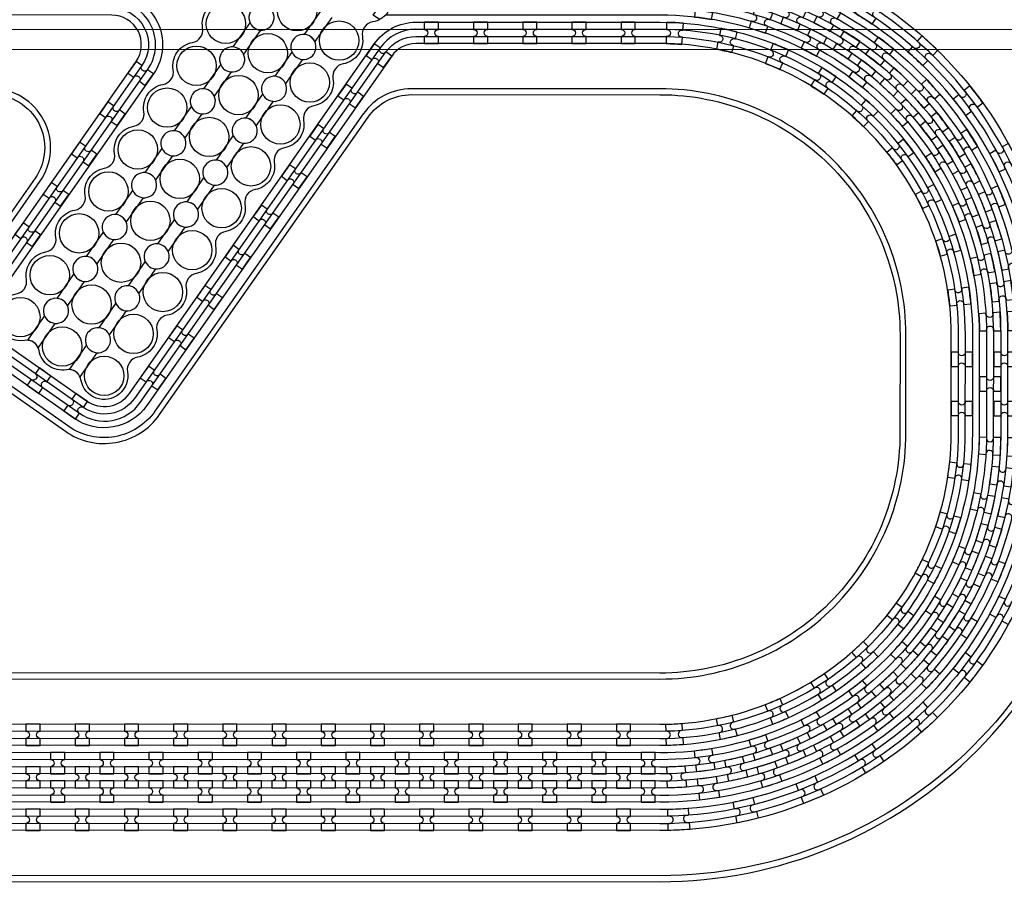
# Model space of a CAD drawing. Extents: x -63500 to 63500, y -63500 to 63500.
# Tile 231 of 256: x 4878 to 9880, y 31336 to 35756. Entities that reach past the tile are written whole.
import ezdxf

# ---------------------------------------------------------------- set-up
doc = ezdxf.new("R2010")
doc.units = 13
doc.header["$MEASUREMENT"] = 0
for name, color, linetype in [('1_Metal', 2, 'Continuous'), ('2_Electrodes', 5, 'Continuous'), ('3_Outline', 4, 'Continuous')]:
    doc.layers.add(name, color=color, linetype=linetype)

# ---------------------------------------------------------------- blocks, each defined once
blk = doc.blocks.new('*U97')
at = {"layer": '1_Metal'}
for points in [[(137.3, 193.7, -1), (140.1, 229.6, 0.000475), (142.9, 229.4), (145.6, 265.3, -0.013499), (66.1, 273.3), (61.5, 237.6, 0.000627), (65.3, 237.1, -1), (60.8, 201.4, -0.000627), (56.9, 201.9), (52.3, 166.2, 0.013498), (137.6, 157.5), (140.3, 193.5, -0.000475)], [(-23, 31.6), (-17.3, 67.2, -0.000725), (-22.1, 68, -1), (-16.2, 103.5, 0.000725), (-11.5, 102.7), (-5.7, 138.2, -0.013497), (-91.8, 154.6), (-99.5, 119.4, 0.000878), (-93.8, 118.2, -1), (-101.4, 83, -0.000877), (-107.2, 84.3), (-114.9, 49.1, 0.013496)], [(38.6, 59.1), (34, 23.4, 0.000987), (40.8, 22.5, -1), (36.4, -13.2, -0.000987), (29.4, -12.4), (24.9, -48.1, 0.013495), (121.7, -57.8), (124.4, -21.9, -0.000835), (118.5, -21.5, -1), (121.3, 14.4, 0.000835), (127, 14), (129.7, 49.9, -0.013497), (38.6, 59.1)], [(-122.5, 13.9), (-130.2, -21.2, 0.001088), (-122.5, -22.9, -1), (-130.1, -58.1, -0.001088), (-137.9, -56.4), (-145.6, -91.6, 0.013495), (-46.1, -110.5), (-40.3, -75, -0.000936), (-47.1, -73.9, -1), (-41.2, -38.3, 0.000936), (-34.6, -39.4), (-28.8, -3.9, -0.013496)], [(16.3, -192.1, -1), (11.9, -227.9, -0.001268), (1.9, -226.6), (-2.6, -262.3, 0.013494), (105.8, -273.3), (108.5, -237.4, -0.001116), (99.6, -236.7, -1), (102.5, -200.8, 0.001116), (111.1, -201.5), (113.8, -165.6, -0.013495), (11.1, -155.2), (6.5, -190.9, 0.001268)]]:
    blk.add_lwpolyline(points, format="xyb", close=True, dxfattribs=at)
blk = doc.blocks.new('*U98')
at = {"layer": '1_Metal', "color": 0, "linetype": 'ByBlock', "lineweight": -2, "transparency": 16777216}
for p, rotation in [((-415.8, 1200.9), 80.00000000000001), ((-537.3, 919.2), 70.00000000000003), ((-705.7, 662.9), 59.99999999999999), ((-916.2, 439.7), 50), ((-1162.2, 256.5), 40), ((-1436.2, 118.7), 30.00000000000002), ((-1730.1, 30.7), 19.99999999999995), ((-2034.7, -5), 9.999999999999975)]:
    blk.add_blockref('*U97', p, dxfattribs=dict(at, rotation=rotation))
blk.add_blockref('*U97', (-2340.9, 12.7), dxfattribs=at)
blk = doc.blocks.new('*U99')
at = {"layer": '1_Metal'}
for points in [[(137.3, 193.7, -1), (140.1, 229.6, 0.000475), (142.9, 229.4), (145.6, 265.3, -0.013499), (66.1, 273.3), (61.5, 237.6, 0.000627), (65.3, 237.1, -1), (60.8, 201.4, -0.000627), (56.9, 201.9), (52.3, 166.2, 0.013498), (137.6, 157.5), (140.3, 193.5, -0.000475)], [(-23, 31.6), (-17.3, 67.2, -0.000725), (-22.1, 68, -1), (-16.2, 103.5, 0.000725), (-11.5, 102.7), (-5.7, 138.2, -0.013497), (-91.8, 154.6), (-99.5, 119.4, 0.000878), (-93.8, 118.2, -1), (-101.4, 83, -0.000877), (-107.2, 84.3), (-114.9, 49.1, 0.013496)], [(38.6, 59.1), (34, 23.4, 0.000987), (40.8, 22.5, -1), (36.4, -13.2, -0.000987), (29.4, -12.4), (24.9, -48.1, 0.013495), (121.7, -57.8), (124.4, -21.9, -0.000835), (118.5, -21.5, -1), (121.3, 14.4, 0.000835), (127, 14), (129.7, 49.9, -0.013497), (38.6, 59.1)], [(-122.5, 13.9), (-130.2, -21.2, 0.001088), (-122.5, -22.9, -1), (-130.1, -58.1, -0.001088), (-137.9, -56.4), (-145.6, -91.6, 0.013495), (-46.1, -110.5), (-40.3, -75, -0.000936), (-47.1, -73.9, -1), (-41.2, -38.3, 0.000936), (-34.6, -39.4), (-28.8, -3.9, -0.013496)], [(16.3, -192.1, -1), (11.9, -227.9, -0.001268), (1.9, -226.6), (-2.6, -262.3, 0.013494), (105.8, -273.3), (108.5, -237.4, -0.001116), (99.6, -236.7, -1), (102.5, -200.8, 0.001116), (111.1, -201.5), (113.8, -165.6, -0.013495), (11.1, -155.2), (6.5, -190.9, 0.001268)]]:
    blk.add_lwpolyline(points, format="xyb", close=True, dxfattribs=at)
blk = doc.blocks.new('*U93')
at = {"layer": '1_Metal', "color": 0, "linetype": 'ByBlock', "lineweight": -2, "transparency": 16777216}
for p, rotation in [((-415.8, 1200.9), 80.00000000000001), ((-537.3, 919.2), 70.00000000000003), ((-705.7, 662.9), 59.99999999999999), ((-916.2, 439.7), 50), ((-1162.2, 256.5), 40), ((-1436.2, 118.7), 30.00000000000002), ((-1730.1, 30.7), 19.99999999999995), ((-2034.7, -5), 9.999999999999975)]:
    blk.add_blockref('*U99', p, dxfattribs=dict(at, rotation=rotation))
blk.add_blockref('*U99', (-2340.9, 12.7), dxfattribs=at)
blk = doc.blocks.new('*U95')
at = {"layer": '1_Metal'}
for points in [[(-270, 36), (-270, -36), (-234, -36, -0.414214), (-216, -18), (-216, -18, -0.414214), (-198, -36), (-162, -36), (-162, 36), (-198, 36, -0.414214), (-216, 18), (-216, 18, -0.414214), (-234, 36)], [(54, -35.9), (54, 36.1), (18, 36.1, -0.414214), (0, 18.1), (0, 18.1, -0.414214), (-18, 36.1), (-54, 36.1), (-54, -35.9), (-18, -35.9, -0.414214), (0, -17.9), (0, -17.9, -0.414214), (18, -35.9), (54, -35.9)], [(162, 35.9), (162, -36.1), (198, -36.1, -0.414214), (216, -18.1), (216, -18.1, -0.414214), (234, -36.1), (270, -36.1), (270, 35.9), (234, 35.9, -0.414214), (216, 17.9), (216, 17.9, -0.414214), (198, 35.9)]]:
    blk.add_lwpolyline(points, format="xyb", close=True, dxfattribs=at)
blk = doc.blocks.new('*U96')
at = {"layer": '1_Metal', "color": 0, "linetype": 'ByBlock', "lineweight": -2, "transparency": 16777216}
for p in [(0, 250), (0, 0)]:
    blk.add_blockref('*U95', p, dxfattribs=at)

msp = doc.modelspace()

# ---------------------------------------------------------------- linework, layer by layer
for p, q in [((12756.8, 35704.3), (4735.2, 35705.7)), ((4735.2, 35605.7), (12285.7, 35604.4))]:
    msp.add_line(p, q)
for radius in [50000, 47500, 45000]:
    msp.add_circle((0, 0), radius)
at = {"layer": '1_Metal'}
for points in [[(-50000, 0, -1), (50000, 0), (51000, 0, 1), (-51000, 0)], [(-20094.1, 31819.9), (-19690.1, 31819.8), (8129.9, 31815.1, 0.414214), (9970.2, 33654.8), (9970.3, 34154.8, 0.414214), (8130.6, 35995.1), (6895.4, 35995.3, 0.244698), (6880.6, 35987.7), (6839.3, 36016.6), (6903.9, 36108.8), (6916.7, 36099.8, 0.013045), (6917.2, 36096.5, -0.091902), (6916.8, 36052.8, 0.471648), (6934.5, 36031.3), (8130.6, 36031.1, -0.414214), (10006.3, 34154.8), (10006.2, 33654.8, -0.414214), (8129.9, 31779.1), (-19690.1, 31783.8), (-20094.1, 31783.9)], [(-20094.1, 31891.9), (-19690.1, 31891.8), (8129.9, 31887.1, 0.414214), (9898.2, 33654.8), (9898.3, 34154.8, 0.414214), (8130.6, 35923.1), (6844.3, 35923.3, 0.244698), (6829.5, 35915.7), (6788.6, 35944.3), (6839.3, 36016.6), (6880.6, 35987.7, 0.606815), (6895.4, 35959.3), (8130.6, 35959.1, -0.414214), (9934.3, 34154.8), (9934.2, 33654.8, -0.414214), (8129.9, 31851.1), (-19690.1, 31855.8), (-20094.1, 31855.9)], [(-20094.1, 31963.9), (-19690, 31963.8), (8129.9, 31959.1, 0.414214), (9826.2, 33654.8), (9826.3, 34154.8, 0.414214), (8130.6, 35851.1), (6794, 35851.4, 0.244698), (6779.2, 35843.7), (6738.3, 35872.4), (6788.6, 35944.3), (6829.5, 35915.7, 0.606815), (6844.2, 35887.3), (8130.6, 35887.1, -0.414214), (9862.3, 34154.8), (9862.2, 33654.8, -0.414214), (8129.9, 31923.1), (-19690.1, 31927.8), (-20094.1, 31927.9)], [(-20094.1, 32035.9), (-19690, 32035.8), (8129.9, 32031.1, 0.414214), (9754.2, 33654.9), (9754.3, 34154.9, 0.414214), (8130.6, 35779.1), (6743.5, 35779.4, 0.188661), (6731.3, 35774.6, -0.063999), (6706.4, 35756.9), (6673.5, 35779.9), (6738.3, 35872.4), (6779.2, 35843.7, 0.606815), (6794, 35815.4), (8130.6, 35815.1, -0.414214), (9790.3, 34154.8), (9790.2, 33654.8, -0.414214), (8129.9, 31995.1), (-19690, 31999.8), (-20094.1, 31999.9)], [(6933.6, 35635.2), (7005.6, 35635.2), (7005.6, 35671.2, -0.414214), (6987.6, 35689.2), (6987.6, 35689.2, -0.414214), (7005.6, 35707.2), (7005.6, 35743.2), (6933.6, 35743.2), (6933.6, 35707.2, -0.414214), (6951.6, 35689.2), (6951.6, 35689.2, -0.414214), (6933.6, 35671.2)], [(7183.6, 35635.2), (7255.6, 35635.2), (7255.6, 35671.2, -0.414214), (7237.6, 35689.2), (7237.6, 35689.2, -0.414214), (7255.6, 35707.2), (7255.6, 35743.2), (7183.6, 35743.2), (7183.6, 35707.2, -0.414214), (7201.6, 35689.2), (7201.6, 35689.2, -0.414214), (7183.6, 35671.2)], [(7433.6, 35635.2), (7505.6, 35635.2), (7505.6, 35671.2, -0.414214), (7487.6, 35689.2), (7487.6, 35689.2, -0.414214), (7505.6, 35707.2), (7505.6, 35743.2), (7433.6, 35743.2), (7433.6, 35707.2, -0.414214), (7451.6, 35689.2), (7451.6, 35689.2, -0.414214), (7433.6, 35671.2)], [(7683.6, 35635.1), (7755.6, 35635.1), (7755.6, 35671.1, -0.414214), (7737.6, 35689.1), (7737.6, 35689.1, -0.414214), (7755.6, 35707.1), (7755.6, 35743.1), (7683.6, 35743.1), (7683.6, 35707.1, -0.414214), (7701.6, 35689.1), (7701.6, 35689.1, -0.414214), (7683.6, 35671.1)], [(7933.6, 35635.1), (8005.6, 35635.1), (8005.6, 35671.1, -0.414214), (7987.6, 35689.1), (7987.6, 35689.1, -0.414214), (8005.6, 35707.1), (8005.6, 35743.1), (7933.6, 35743.1), (7933.6, 35707.1, -0.414214), (7951.6, 35689.1), (7951.6, 35689.1, -0.414214), (7933.6, 35671.1)], [(6726.8, 35512.4), (6768.1, 35571.4), (6738.7, 35592.1, -0.414214), (6713.6, 35587.6), (6713.6, 35587.6, -0.414214), (6709.2, 35612.7), (6679.7, 35633.4), (6638.4, 35574.4), (6667.9, 35553.7, -0.414214), (6692.9, 35558.1), (6692.9, 35558.1, -0.414214), (6697.3, 35533.1)], [(5516.3, 35422.6), (5557.6, 35481.6), (5528.1, 35502.2, -0.414214), (5503, 35497.8), (5503, 35497.8, -0.414214), (5498.6, 35522.9), (5469.1, 35543.5), (5427.8, 35484.6), (5457.3, 35463.9, -0.414214), (5482.4, 35468.3), (5482.4, 35468.3, -0.414214), (5486.8, 35443.3)], [(6583.4, 35307.7), (6624.7, 35366.6), (6595.2, 35387.3, -0.414214), (6570.2, 35382.9), (6570.2, 35382.9, -0.414214), (6565.7, 35407.9), (6536.2, 35428.6), (6494.9, 35369.6), (6524.4, 35349, -0.414214), (6549.5, 35353.4), (6549.5, 35353.4, -0.414214), (6553.9, 35328.3)], [(5372.8, 35217.8), (5414.1, 35276.8), (5384.6, 35297.5, -0.414214), (5359.6, 35293.1), (5359.6, 35293.1, -0.414214), (5355.2, 35318.1), (5325.7, 35338.8), (5284.4, 35279.8), (5313.9, 35259.2, -0.414214), (5338.9, 35263.6), (5338.9, 35263.6, -0.414214), (5343.3, 35238.5)], [(6440, 35102.9), (6481.3, 35161.9), (6451.8, 35182.5, -0.414214), (6426.7, 35178.1), (6426.7, 35178.1, -0.414214), (6422.3, 35203.2), (6392.8, 35223.8), (6351.5, 35164.9), (6381, 35144.2, -0.414214), (6406.1, 35148.6), (6406.1, 35148.6, -0.414214), (6410.5, 35123.6)], [(5229.4, 35013.1), (5270.7, 35072.1), (5241.2, 35092.7, -0.414214), (5216.1, 35088.3), (5216.1, 35088.3, -0.414214), (5211.7, 35113.4), (5182.2, 35134), (5140.9, 35075), (5170.4, 35054.4, -0.414214), (5195.5, 35058.8), (5195.5, 35058.8, -0.414214), (5199.9, 35033.7)], [(6296.5, 34898.1), (6337.9, 34957.1), (6308.4, 34977.8, -0.414214), (6283.3, 34973.3), (6283.3, 34973.3, -0.414214), (6278.9, 34998.4), (6249.4, 35019.1), (6208.1, 34960.1), (6237.6, 34939.4, -0.414214), (6262.6, 34943.9), (6262.6, 34943.9, -0.414214), (6267.1, 34918.8)], [(5086, 34808.3), (5127.3, 34867.3), (5097.8, 34887.9, -0.414214), (5072.7, 34883.5), (5072.7, 34883.5, -0.414214), (5068.3, 34908.6), (5038.8, 34929.3), (4997.5, 34870.3), (5027, 34849.6, -0.414214), (5052.1, 34854), (5052.1, 34854, -0.414214), (5056.5, 34829)], [(6153.1, 34693.4), (6194.4, 34752.3), (6164.9, 34773, -0.414214), (6139.9, 34768.6), (6139.9, 34768.6, -0.414214), (6135.4, 34793.7), (6106, 34814.3), (6064.7, 34755.3), (6094.1, 34734.7, -0.414214), (6119.2, 34739.1), (6119.2, 34739.1, -0.414214), (6123.6, 34714)], [(4942.5, 34603.6), (4983.8, 34662.5), (4954.4, 34683.2, -0.414214), (4929.3, 34678.8), (4929.3, 34678.8, -0.414214), (4924.9, 34703.8), (4895.4, 34724.5), (4854.1, 34665.5), (4883.6, 34644.9, -0.414214), (4908.6, 34649.3), (4908.6, 34649.3, -0.414214), (4913.1, 34624.2)], [(6009.7, 34488.6), (6051, 34547.6), (6021.5, 34568.2, -0.414214), (5996.4, 34563.8), (5996.4, 34563.8, -0.414214), (5992, 34588.9), (5962.5, 34609.5), (5921.2, 34550.6), (5950.7, 34529.9, -0.414214), (5975.8, 34534.3), (5975.8, 34534.3, -0.414214), (5980.2, 34509.3)], [(5866.3, 34283.8), (5907.6, 34342.8), (5878.1, 34363.5, -0.414214), (5853, 34359.1), (5853, 34359.1, -0.414214), (5848.6, 34384.1), (5819.1, 34404.8), (5777.8, 34345.8), (5807.3, 34325.2, -0.414214), (5832.4, 34329.6), (5832.4, 34329.6, -0.414214), (5836.8, 34304.5)], [(5722.8, 34079.1), (5764.1, 34138.1), (5734.6, 34158.7, -0.414214), (5709.6, 34154.3), (5709.6, 34154.3, -0.414214), (5705.2, 34179.4), (5675.7, 34200), (5634.4, 34141), (5663.9, 34120.4, -0.414214), (5688.9, 34124.8), (5688.9, 34124.8, -0.414214), (5693.3, 34099.7)], [(4916, 33898), (4974.9, 33856.7), (4995.6, 33886.2, -0.414214), (4991.2, 33911.3), (4991.2, 33911.3, -0.414214), (5016.2, 33915.7), (5036.9, 33945.2), (4977.9, 33986.5), (4957.3, 33957, -0.414214), (4961.7, 33931.9), (4961.7, 33931.9, -0.414214), (4936.6, 33927.5)], [(5579.4, 33874.3), (5620.7, 33933.3), (5591.2, 33953.9, -0.414214), (5566.2, 33949.5), (5566.2, 33949.5, -0.414214), (5561.7, 33974.6), (5532.2, 33995.2), (5490.9, 33936.3), (5520.4, 33915.6, -0.414214), (5545.5, 33920), (5545.5, 33920, -0.414214), (5549.9, 33895)], [(9862.3, 33940.7), (9826.3, 33940.7, -0.414214), (9808.3, 33922.7), (9808.3, 33922.7, -0.414214), (9790.3, 33940.7), (9754.3, 33940.7), (9754.3, 33868.7), (9790.3, 33868.7, -0.414214), (9808.3, 33886.7), (9808.3, 33886.7, -0.414214), (9826.3, 33868.7), (9862.3, 33868.7)], [(5101.9, 33767.8), (5160.8, 33726.5), (5181.5, 33756, -0.414214), (5177.1, 33781), (5177.1, 33781, -0.414214), (5202.2, 33785.5), (5222.8, 33814.9), (5163.8, 33856.2), (5143.2, 33826.8, -0.414214), (5147.6, 33801.7), (5147.6, 33801.7, -0.414214), (5122.5, 33797.3)], [(4910, 32067.6), (4982, 32067.6), (4982, 32103.6, -0.414214), (4964, 32121.6), (4964, 32121.6, -0.414214), (4982, 32139.6), (4982, 32175.6), (4910, 32175.6), (4910, 32139.6, -0.414214), (4928, 32121.6), (4928, 32121.6, -0.414214), (4910, 32103.6)], [(5160, 32067.6), (5232, 32067.5), (5232, 32103.5, -0.414214), (5214, 32121.5), (5214, 32121.5, -0.414214), (5232, 32139.5), (5232, 32175.5), (5160, 32175.6), (5160, 32139.6, -0.414214), (5178, 32121.5), (5178, 32121.5, -0.414214), (5160, 32103.6)], [(5410, 32067.5), (5482, 32067.5), (5482, 32103.5, -0.414214), (5464, 32121.5), (5464, 32121.5, -0.414214), (5482, 32139.5), (5482, 32175.5), (5410, 32175.5), (5410, 32139.5, -0.414214), (5428, 32121.5), (5428, 32121.5, -0.414214), (5410, 32103.5)], [(5660, 32067.5), (5732, 32067.5), (5732, 32103.5, -0.414214), (5714, 32121.5), (5714, 32121.5, -0.414214), (5732, 32139.5), (5732, 32175.5), (5660, 32175.5), (5660, 32139.5, -0.414214), (5678, 32121.5), (5678, 32121.5, -0.414214), (5660, 32103.5)], [(5910, 32067.4), (5982, 32067.4), (5982, 32103.4, -0.414214), (5964, 32121.4), (5964, 32121.4, -0.414214), (5982, 32139.4), (5982, 32175.4), (5910, 32175.4), (5910, 32139.4, -0.414214), (5928, 32121.4), (5928, 32121.4, -0.414214), (5910, 32103.4)], [(6160, 32067.4), (6232, 32067.4), (6232, 32103.4, -0.414214), (6214, 32121.4), (6214, 32121.4, -0.414214), (6232, 32139.4), (6232, 32175.4), (6160, 32175.4), (6160, 32139.4, -0.414214), (6178, 32121.4), (6178, 32121.4, -0.414214), (6160, 32103.4)], [(6410, 32067.3), (6482, 32067.3), (6482, 32103.3, -0.414214), (6464, 32121.3), (6464, 32121.3, -0.414214), (6482, 32139.3), (6482, 32175.3), (6410, 32175.3), (6410, 32139.3, -0.414214), (6428, 32121.3), (6428, 32121.3, -0.414214), (6410, 32103.3)], [(6660, 32067.3), (6732, 32067.3), (6732, 32103.3, -0.414214), (6714, 32121.3), (6714, 32121.3, -0.414214), (6732, 32139.3), (6732, 32175.3), (6660, 32175.3), (6660, 32139.3, -0.414214), (6678, 32121.3), (6678, 32121.3, -0.414214), (6660, 32103.3)], [(6910, 32067.3), (6982, 32067.2), (6982, 32103.2, -0.414214), (6964, 32121.2), (6964, 32121.2, -0.414214), (6982, 32139.2), (6982, 32175.2), (6910, 32175.3), (6910, 32139.3, -0.414214), (6928, 32121.3), (6928, 32121.3, -0.414214), (6910, 32103.3)], [(7160, 32067.2), (7232, 32067.2), (7232, 32103.2, -0.414214), (7214, 32121.2), (7214, 32121.2, -0.414214), (7232, 32139.2), (7232, 32175.2), (7160, 32175.2), (7160, 32139.2, -0.414214), (7178, 32121.2), (7178, 32121.2, -0.414214), (7160, 32103.2)], [(7410, 32067.2), (7482, 32067.2), (7482, 32103.2, -0.414214), (7464, 32121.2), (7464, 32121.2, -0.414214), (7482, 32139.2), (7482, 32175.2), (7410, 32175.2), (7410, 32139.2, -0.414214), (7428, 32121.2), (7428, 32121.2, -0.414214), (7410, 32103.2)], [(7660, 32067.1), (7732, 32067.1), (7732, 32103.1, -0.414214), (7714, 32121.1), (7714, 32121.1, -0.414214), (7732, 32139.1), (7732, 32175.1), (7660, 32175.1), (7660, 32139.1, -0.414214), (7678, 32121.1), (7678, 32121.1, -0.414214), (7660, 32103.1)], [(7910, 32067.1), (7982, 32067.1), (7982, 32103.1, -0.414214), (7964, 32121.1), (7964, 32121.1, -0.414214), (7982, 32139.1), (7982, 32175.1), (7910, 32175.1), (7910, 32139.1, -0.414214), (7928, 32121.1), (7928, 32121.1, -0.414214), (7910, 32103.1)], [(5106.9, 31923.6), (5106.9, 31959.6, -0.414214), (5088.9, 31977.6), (5088.9, 31977.6, -0.414214), (5106.9, 31995.6), (5106.9, 32031.6), (5034.9, 32031.6), (5034.9, 31995.6, -0.414214), (5052.9, 31977.6), (5052.9, 31977.6, -0.414214), (5034.9, 31959.6), (5034.9, 31923.6)], [(5356.9, 31923.5), (5356.9, 31959.5, -0.414214), (5338.9, 31977.5), (5338.9, 31977.5, -0.414214), (5356.9, 31995.5), (5356.9, 32031.5), (5284.9, 32031.5), (5284.9, 31995.5, -0.414214), (5302.9, 31977.5), (5302.9, 31977.5, -0.414214), (5284.9, 31959.5), (5284.9, 31923.5)], [(5606.9, 31923.5), (5606.9, 31959.5, -0.414214), (5588.9, 31977.5), (5588.9, 31977.5, -0.414214), (5606.9, 31995.5), (5606.9, 32031.5), (5534.9, 32031.5), (5534.9, 31995.5, -0.414214), (5552.9, 31977.5), (5552.9, 31977.5, -0.414214), (5534.9, 31959.5), (5534.9, 31923.5)], [(5856.9, 31923.4), (5856.9, 31959.4, -0.414214), (5838.9, 31977.4), (5838.9, 31977.4, -0.414214), (5856.9, 31995.4), (5856.9, 32031.4), (5784.9, 32031.4), (5784.9, 31995.4, -0.414214), (5802.9, 31977.4), (5802.9, 31977.4, -0.414214), (5784.9, 31959.4), (5784.9, 31923.4)], [(6106.9, 31923.4), (6106.9, 31959.4, -0.414214), (6088.9, 31977.4), (6088.9, 31977.4, -0.414214), (6106.9, 31995.4), (6106.9, 32031.4), (6034.9, 32031.4), (6034.9, 31995.4, -0.414214), (6052.9, 31977.4), (6052.9, 31977.4, -0.414214), (6034.9, 31959.4), (6034.9, 31923.4)], [(6356.9, 31923.3), (6356.9, 31959.3, -0.414214), (6338.9, 31977.4), (6338.9, 31977.4, -0.414214), (6356.9, 31995.3), (6356.9, 32031.3), (6284.9, 32031.4), (6284.9, 31995.4, -0.414214), (6302.9, 31977.4), (6302.9, 31977.4, -0.414214), (6284.9, 31959.4), (6284.9, 31923.4)], [(6606.9, 31923.3), (6606.9, 31959.3, -0.414214), (6588.9, 31977.3), (6588.9, 31977.3, -0.414214), (6606.9, 31995.3), (6606.9, 32031.3), (6534.9, 32031.3), (6534.9, 31995.3, -0.414214), (6552.9, 31977.3), (6552.9, 31977.3, -0.414214), (6534.9, 31959.3), (6534.9, 31923.3)], [(6856.9, 31923.3), (6856.9, 31959.3, -0.414214), (6838.9, 31977.3), (6838.9, 31977.3, -0.414214), (6856.9, 31995.3), (6856.9, 32031.3), (6784.9, 32031.3), (6784.9, 31995.3, -0.414214), (6802.9, 31977.3), (6802.9, 31977.3, -0.414214), (6784.9, 31959.3), (6784.9, 31923.3)], [(7106.9, 31923.2), (7106.9, 31959.2, -0.414214), (7088.9, 31977.2), (7088.9, 31977.2, -0.414214), (7106.9, 31995.2), (7106.9, 32031.2), (7034.9, 32031.2), (7034.9, 31995.2, -0.414214), (7052.9, 31977.2), (7052.9, 31977.2, -0.414214), (7034.9, 31959.2), (7034.9, 31923.2)], [(7356.9, 31923.2), (7356.9, 31959.2, -0.414214), (7338.9, 31977.2), (7338.9, 31977.2, -0.414214), (7356.9, 31995.2), (7356.9, 32031.2), (7284.9, 32031.2), (7284.9, 31995.2, -0.414214), (7302.9, 31977.2), (7302.9, 31977.2, -0.414214), (7284.9, 31959.2), (7284.9, 31923.2)], [(7606.9, 31923.1), (7606.9, 31959.1, -0.414214), (7588.9, 31977.1), (7588.9, 31977.1, -0.414214), (7606.9, 31995.1), (7606.9, 32031.1), (7534.9, 32031.1), (7534.9, 31995.1, -0.414214), (7552.9, 31977.1), (7552.9, 31977.1, -0.414214), (7534.9, 31959.1), (7534.9, 31923.1)], [(7856.9, 31923.1), (7856.9, 31959.1, -0.414214), (7838.9, 31977.1), (7838.9, 31977.1, -0.414214), (7856.9, 31995.1), (7856.9, 32031.1), (7784.9, 32031.1), (7784.9, 31995.1, -0.414214), (7802.9, 31977.1), (7802.9, 31977.1, -0.414214), (7784.9, 31959.1), (7784.9, 31923.1)], [(8106.9, 31923.1), (8106.9, 31959.1, -0.414214), (8088.9, 31977.1), (8088.9, 31977.1, -0.414214), (8106.9, 31995.1), (8106.9, 32031.1), (8034.9, 32031.1), (8034.9, 31995.1, -0.414214), (8052.9, 31977.1), (8052.9, 31977.1, -0.414214), (8034.9, 31959.1), (8034.9, 31923.1)], [(4981.9, 31959.6), (4909.9, 31959.6), (4909.9, 31923.6, -0.414214), (4927.8, 31905.6), (4927.8, 31905.6, -0.414214), (4909.8, 31887.6), (4909.8, 31851.6), (4981.8, 31851.6), (4981.8, 31887.6, -0.414214), (4963.8, 31905.6), (4963.8, 31905.6, -0.414214), (4981.9, 31923.6), (4981.9, 31959.6)], [(5231.9, 31959.5), (5159.9, 31959.6), (5159.9, 31923.6, -0.414214), (5177.8, 31905.5), (5177.8, 31905.5, -0.414214), (5159.8, 31887.6), (5159.8, 31851.6), (5231.8, 31851.5), (5231.8, 31887.5, -0.414214), (5213.8, 31905.5), (5213.8, 31905.5, -0.414214), (5231.9, 31923.5), (5231.9, 31959.5)], [(5481.9, 31959.5), (5409.9, 31959.5), (5409.9, 31923.5, -0.414214), (5427.8, 31905.5), (5427.8, 31905.5, -0.414214), (5409.8, 31887.5), (5409.8, 31851.5), (5481.8, 31851.5), (5481.8, 31887.5, -0.414214), (5463.8, 31905.5), (5463.8, 31905.5, -0.414214), (5481.9, 31923.5), (5481.9, 31959.5)], [(5731.9, 31959.5), (5659.9, 31959.5), (5659.9, 31923.5, -0.414214), (5677.8, 31905.5), (5677.8, 31905.5, -0.414214), (5659.8, 31887.5), (5659.8, 31851.5), (5731.8, 31851.5), (5731.8, 31887.5, -0.414214), (5713.8, 31905.5), (5713.8, 31905.5, -0.414214), (5731.9, 31923.5), (5731.9, 31959.5)], [(5981.9, 31959.4), (5909.9, 31959.4), (5909.9, 31923.4, -0.414214), (5927.8, 31905.4), (5927.8, 31905.4, -0.414214), (5909.8, 31887.4), (5909.8, 31851.4), (5981.8, 31851.4), (5981.8, 31887.4, -0.414214), (5963.8, 31905.4), (5963.8, 31905.4, -0.414214), (5981.9, 31923.4), (5981.9, 31959.4)], [(6231.9, 31959.4), (6159.9, 31959.4), (6159.9, 31923.4, -0.414214), (6177.8, 31905.4), (6177.8, 31905.4, -0.414214), (6159.8, 31887.4), (6159.8, 31851.4), (6231.8, 31851.4), (6231.8, 31887.4, -0.414214), (6213.8, 31905.4), (6213.8, 31905.4, -0.414214), (6231.9, 31923.4), (6231.9, 31959.4)], [(6481.9, 31959.3), (6409.9, 31959.3), (6409.9, 31923.3, -0.414214), (6427.8, 31905.3), (6427.8, 31905.3, -0.414214), (6409.8, 31887.3), (6409.8, 31851.3), (6481.8, 31851.3), (6481.8, 31887.3, -0.414214), (6463.8, 31905.3), (6463.8, 31905.3, -0.414214), (6481.9, 31923.3), (6481.9, 31959.3)], [(6731.9, 31959.3), (6659.9, 31959.3), (6659.9, 31923.3, -0.414214), (6677.8, 31905.3), (6677.8, 31905.3, -0.414214), (6659.8, 31887.3), (6659.8, 31851.3), (6731.8, 31851.3), (6731.8, 31887.3, -0.414214), (6713.8, 31905.3), (6713.8, 31905.3, -0.414214), (6731.9, 31923.3), (6731.9, 31959.3)], [(6981.9, 31959.2), (6909.9, 31959.3), (6909.9, 31923.3, -0.414214), (6927.8, 31905.3), (6927.8, 31905.3, -0.414214), (6909.8, 31887.3), (6909.8, 31851.3), (6981.8, 31851.2), (6981.8, 31887.2, -0.414214), (6963.8, 31905.2), (6963.8, 31905.2, -0.414214), (6981.9, 31923.2), (6981.9, 31959.2)], [(7231.9, 31959.2), (7159.9, 31959.2), (7159.9, 31923.2, -0.414214), (7177.8, 31905.2), (7177.8, 31905.2, -0.414214), (7159.8, 31887.2), (7159.8, 31851.2), (7231.8, 31851.2), (7231.8, 31887.2, -0.414214), (7213.8, 31905.2), (7213.8, 31905.2, -0.414214), (7231.9, 31923.2), (7231.9, 31959.2)], [(7481.9, 31959.2), (7409.9, 31959.2), (7409.9, 31923.2, -0.414214), (7427.8, 31905.2), (7427.8, 31905.2, -0.414214), (7409.8, 31887.2), (7409.8, 31851.2), (7481.8, 31851.2), (7481.8, 31887.2, -0.414214), (7463.8, 31905.2), (7463.8, 31905.2, -0.414214), (7481.9, 31923.2), (7481.9, 31959.2)], [(7731.9, 31959.1), (7659.9, 31959.1), (7659.9, 31923.1, -0.414214), (7677.8, 31905.1), (7677.8, 31905.1, -0.414214), (7659.8, 31887.1), (7659.8, 31851.1), (7731.8, 31851.1), (7731.8, 31887.1, -0.414214), (7713.8, 31905.1), (7713.8, 31905.1, -0.414214), (7731.9, 31923.1), (7731.9, 31959.1)], [(7981.9, 31959.1), (7909.9, 31959.1), (7909.9, 31923.1, -0.414214), (7927.8, 31905.1), (7927.8, 31905.1, -0.414214), (7909.8, 31887.1), (7909.8, 31851.1), (7981.8, 31851.1), (7981.8, 31887.1, -0.414214), (7963.8, 31905.1), (7963.8, 31905.1, -0.414214), (7981.9, 31923.1), (7981.9, 31959.1)], [(5106.8, 31887.6), (5034.8, 31887.6), (5034.8, 31851.6, -0.414214), (5052.8, 31833.6), (5052.8, 31833.6, -0.414214), (5034.8, 31815.6), (5034.8, 31779.6), (5106.8, 31779.6), (5106.8, 31815.6, -0.414214), (5088.8, 31833.6), (5088.8, 31833.6, -0.414214), (5106.8, 31851.6), (5106.8, 31887.6)], [(5356.8, 31887.5), (5284.8, 31887.5), (5284.8, 31851.5, -0.414214), (5302.8, 31833.5), (5302.8, 31833.5, -0.414214), (5284.8, 31815.5), (5284.8, 31779.5), (5356.8, 31779.5), (5356.8, 31815.5, -0.414214), (5338.8, 31833.5), (5338.8, 31833.5, -0.414214), (5356.8, 31851.5), (5356.8, 31887.5)], [(5606.8, 31887.5), (5534.8, 31887.5), (5534.8, 31851.5, -0.414214), (5552.8, 31833.5), (5552.8, 31833.5, -0.414214), (5534.8, 31815.5), (5534.8, 31779.5), (5606.8, 31779.5), (5606.8, 31815.5, -0.414214), (5588.8, 31833.5), (5588.8, 31833.5, -0.414214), (5606.8, 31851.5), (5606.8, 31887.5)], [(5856.8, 31887.4), (5784.8, 31887.4), (5784.8, 31851.4, -0.414214), (5802.8, 31833.4), (5802.8, 31833.4, -0.414214), (5784.8, 31815.4), (5784.8, 31779.4), (5856.8, 31779.4), (5856.8, 31815.4, -0.414214), (5838.8, 31833.4), (5838.8, 31833.4, -0.414214), (5856.8, 31851.4), (5856.8, 31887.4)], [(6106.8, 31887.4), (6034.8, 31887.4), (6034.8, 31851.4, -0.414214), (6052.8, 31833.4), (6052.8, 31833.4, -0.414214), (6034.8, 31815.4), (6034.8, 31779.4), (6106.8, 31779.4), (6106.8, 31815.4, -0.414214), (6088.8, 31833.4), (6088.8, 31833.4, -0.414214), (6106.8, 31851.4), (6106.8, 31887.4)], [(6356.8, 31887.3), (6284.8, 31887.4), (6284.8, 31851.4, -0.414214), (6302.8, 31833.4), (6302.8, 31833.4, -0.414214), (6284.8, 31815.4), (6284.8, 31779.4), (6356.8, 31779.3), (6356.8, 31815.3, -0.414214), (6338.8, 31833.4), (6338.8, 31833.4, -0.414214), (6356.8, 31851.3), (6356.8, 31887.3)], [(6606.8, 31887.3), (6534.8, 31887.3), (6534.8, 31851.3, -0.414214), (6552.8, 31833.3), (6552.8, 31833.3, -0.414214), (6534.8, 31815.3), (6534.8, 31779.3), (6606.8, 31779.3), (6606.8, 31815.3, -0.414214), (6588.8, 31833.3), (6588.8, 31833.3, -0.414214), (6606.8, 31851.3), (6606.8, 31887.3)], [(6856.8, 31887.3), (6784.8, 31887.3), (6784.8, 31851.3, -0.414214), (6802.8, 31833.3), (6802.8, 31833.3, -0.414214), (6784.8, 31815.3), (6784.8, 31779.3), (6856.8, 31779.3), (6856.8, 31815.3, -0.414214), (6838.8, 31833.3), (6838.8, 31833.3, -0.414214), (6856.8, 31851.3), (6856.8, 31887.3)], [(7106.8, 31887.2), (7034.8, 31887.2), (7034.8, 31851.2, -0.414214), (7052.8, 31833.2), (7052.8, 31833.2, -0.414214), (7034.8, 31815.2), (7034.8, 31779.2), (7106.8, 31779.2), (7106.8, 31815.2, -0.414214), (7088.8, 31833.2), (7088.8, 31833.2, -0.414214), (7106.8, 31851.2), (7106.8, 31887.2)], [(7356.8, 31887.2), (7284.8, 31887.2), (7284.8, 31851.2, -0.414214), (7302.8, 31833.2), (7302.8, 31833.2, -0.414214), (7284.8, 31815.2), (7284.8, 31779.2), (7356.8, 31779.2), (7356.8, 31815.2, -0.414214), (7338.8, 31833.2), (7338.8, 31833.2, -0.414214), (7356.8, 31851.2), (7356.8, 31887.2)], [(7606.8, 31887.1), (7534.8, 31887.1), (7534.8, 31851.1, -0.414214), (7552.8, 31833.1), (7552.8, 31833.1, -0.414214), (7534.8, 31815.1), (7534.8, 31779.1), (7606.8, 31779.1), (7606.8, 31815.1, -0.414214), (7588.8, 31833.1), (7588.8, 31833.1, -0.414214), (7606.8, 31851.1), (7606.8, 31887.1)], [(7856.8, 31887.1), (7784.8, 31887.1), (7784.8, 31851.1, -0.414214), (7802.8, 31833.1), (7802.8, 31833.1, -0.414214), (7784.8, 31815.1), (7784.8, 31779.1), (7856.8, 31779.1), (7856.8, 31815.1, -0.414214), (7838.8, 31833.1), (7838.8, 31833.1, -0.414214), (7856.8, 31851.1), (7856.8, 31887.1)], [(8106.8, 31887.1), (8034.8, 31887.1), (8034.8, 31851.1, -0.414214), (8052.8, 31833.1), (8052.8, 31833.1, -0.414214), (8034.8, 31815.1), (8034.8, 31779.1), (8106.8, 31779.1), (8106.8, 31815.1, -0.414214), (8088.8, 31833.1), (8088.8, 31833.1, -0.414214), (8106.8, 31851.1), (8106.8, 31887.1)], [(4909.8, 31635.6), (4981.8, 31635.6), (4981.8, 31671.6, -0.414214), (4963.8, 31689.6), (4963.8, 31689.6, -0.414214), (4981.8, 31707.6), (4981.8, 31743.6), (4909.8, 31743.6), (4909.8, 31707.6, -0.414214), (4927.8, 31689.6), (4927.8, 31689.6, -0.414214), (4909.8, 31671.6)], [(5159.8, 31635.6), (5231.8, 31635.5), (5231.8, 31671.5, -0.414214), (5213.8, 31689.5), (5213.8, 31689.5, -0.414214), (5231.8, 31707.5), (5231.8, 31743.5), (5159.8, 31743.6), (5159.8, 31707.6, -0.414214), (5177.8, 31689.5), (5177.8, 31689.5, -0.414214), (5159.8, 31671.6)], [(5409.8, 31635.5), (5481.8, 31635.5), (5481.8, 31671.5, -0.414214), (5463.8, 31689.5), (5463.8, 31689.5, -0.414214), (5481.8, 31707.5), (5481.8, 31743.5), (5409.8, 31743.5), (5409.8, 31707.5, -0.414214), (5427.8, 31689.5), (5427.8, 31689.5, -0.414214), (5409.8, 31671.5)], [(5659.8, 31635.5), (5731.8, 31635.5), (5731.8, 31671.5, -0.414214), (5713.8, 31689.5), (5713.8, 31689.5, -0.414214), (5731.8, 31707.5), (5731.8, 31743.5), (5659.8, 31743.5), (5659.8, 31707.5, -0.414214), (5677.8, 31689.5), (5677.8, 31689.5, -0.414214), (5659.8, 31671.5)], [(5909.8, 31635.4), (5981.8, 31635.4), (5981.8, 31671.4, -0.414214), (5963.8, 31689.4), (5963.8, 31689.4, -0.414214), (5981.8, 31707.4), (5981.8, 31743.4), (5909.8, 31743.4), (5909.8, 31707.4, -0.414214), (5927.8, 31689.4), (5927.8, 31689.4, -0.414214), (5909.8, 31671.4)], [(6159.8, 31635.4), (6231.8, 31635.4), (6231.8, 31671.4, -0.414214), (6213.8, 31689.4), (6213.8, 31689.4, -0.414214), (6231.8, 31707.4), (6231.8, 31743.4), (6159.8, 31743.4), (6159.8, 31707.4, -0.414214), (6177.8, 31689.4), (6177.8, 31689.4, -0.414214), (6159.8, 31671.4)], [(6409.8, 31635.3), (6481.8, 31635.3), (6481.8, 31671.3, -0.414214), (6463.8, 31689.3), (6463.8, 31689.3, -0.414214), (6481.8, 31707.3), (6481.8, 31743.3), (6409.8, 31743.3), (6409.8, 31707.3, -0.414214), (6427.8, 31689.3), (6427.8, 31689.3, -0.414214), (6409.8, 31671.3)], [(6659.8, 31635.3), (6731.8, 31635.3), (6731.8, 31671.3, -0.414214), (6713.8, 31689.3), (6713.8, 31689.3, -0.414214), (6731.8, 31707.3), (6731.8, 31743.3), (6659.8, 31743.3), (6659.8, 31707.3, -0.414214), (6677.8, 31689.3), (6677.8, 31689.3, -0.414214), (6659.8, 31671.3)], [(6909.8, 31635.3), (6981.8, 31635.2), (6981.8, 31671.2, -0.414214), (6963.8, 31689.2), (6963.8, 31689.2, -0.414214), (6981.8, 31707.2), (6981.8, 31743.2), (6909.8, 31743.3), (6909.8, 31707.3, -0.414214), (6927.8, 31689.3), (6927.8, 31689.3, -0.414214), (6909.8, 31671.3)], [(7159.8, 31635.2), (7231.8, 31635.2), (7231.8, 31671.2, -0.414214), (7213.8, 31689.2), (7213.8, 31689.2, -0.414214), (7231.8, 31707.2), (7231.8, 31743.2), (7159.8, 31743.2), (7159.8, 31707.2, -0.414214), (7177.8, 31689.2), (7177.8, 31689.2, -0.414214), (7159.8, 31671.2)], [(7409.8, 31635.2), (7481.8, 31635.2), (7481.8, 31671.2, -0.414214), (7463.8, 31689.2), (7463.8, 31689.2, -0.414214), (7481.8, 31707.2), (7481.8, 31743.2), (7409.8, 31743.2), (7409.8, 31707.2, -0.414214), (7427.8, 31689.2), (7427.8, 31689.2, -0.414214), (7409.8, 31671.2)], [(7659.8, 31635.1), (7731.8, 31635.1), (7731.8, 31671.1, -0.414214), (7713.8, 31689.1), (7713.8, 31689.1, -0.414214), (7731.8, 31707.1), (7731.8, 31743.1), (7659.8, 31743.1), (7659.8, 31707.1, -0.414214), (7677.8, 31689.1), (7677.8, 31689.1, -0.414214), (7659.8, 31671.1)], [(7909.8, 31635.1), (7981.8, 31635.1), (7981.8, 31671.1, -0.414214), (7963.8, 31689.1), (7963.8, 31689.1, -0.414214), (7981.8, 31707.1), (7981.8, 31743.1), (7909.8, 31743.1), (7909.8, 31707.1, -0.414214), (7927.8, 31689.1), (7927.8, 31689.1, -0.414214), (7909.8, 31671.1)]]:
    msp.add_lwpolyline(points, format="xyb", close=True, dxfattribs=at)
for points in [[(582.4, 36032.4), (5732.8, 36031.5, 0.244698), (5855.7, 36095.5), (7201.1, 38016.2, -0.414214), (7568.8, 38080.9), (7994.7, 37782.6, -0.414214), (8059.4, 37414.9), (7356.5, 36411.3, 0.606815), (7479.3, 36175.2), (7862.8, 36175.2), (8130.8, 36175.1, -0.414214), (10150.4, 34154.8), (10150.3, 33654.8, -0.414214), (8130, 31635.1), (-19690.1, 31639.8)], [(-19690.1, 31675.8), (8129.9, 31671.1, 0.414214), (10114.2, 33654.8), (10114.3, 34154.8, 0.414214), (8130.6, 36139.1), (7479.3, 36139.2, -0.606815), (7327, 36432), (8033.4, 37440.5, 0.414214), (7978.9, 37749.7), (7543.2, 38054.9, 0.414214), (7234, 38000.4), (5885.2, 36074.8, -0.244698), (5732.8, 35995.5), (632.8, 35996.4, 0.606815)], [(632.8, 35960.4), (5732.8, 35959.5, 0.244698), (5914.7, 36054.2), (7263.5, 37979.8, -0.414214), (7522.5, 38025.4), (7958.3, 37720.2, -0.414214), (8003.9, 37461.1), (7297.5, 36452.6, 0.606815), (7479.3, 36103.2), (8130.6, 36103.1, -0.414214), (10078.3, 34154.8), (10078.2, 33654.8, -0.414214), (8129.9, 31707.1), (-19690.1, 31711.8)], [(-19690.1, 31747.8), (8130, 31743.1, 0.414214), (10042.3, 33654.8), (10042.4, 34154.8, 0.414214), (8130.7, 36067.1), (7862.7, 36067.2), (7479.3, 36067.2, -0.606815), (7268, 36473.3), (7971, 37476.9, 0.414214), (7932.7, 37694.1), (7506.8, 37992.5, 0.414214), (7289.5, 37954.2), (5944.2, 36033.5, -0.244698), (5732.8, 35923.5), (5346.3, 35923.6), (683.1, 35924.4, 0.606815)], [(683.1, 35888.4), (5346.3, 35887.6, -0.606815), (5557.6, 35481.6), (4753.7, 34334, 0.414214), (4792, 34116.7), (5217.9, 33818.4, 0.414214), (5435.2, 33856.7), (6679.7, 35633.4, -0.244698), (6891, 35743.3), (7862.7, 35743.2), (8130.7, 35743.1, -0.414214), (9718.4, 34154.9), (9718.3, 33654.9, -0.414214), (8130.1, 32067.1), (-19690, 32071.8)], [(-19690, 32107.8), (8130, 32103.1, 0.414214), (9682.2, 33654.9), (9682.3, 34154.9, 0.414214), (8130.6, 35707.1), (6891, 35707.3, 0.244698), (6709.2, 35612.7), (5461.2, 33831.1, -0.414214), (5202.2, 33785.5), (4766.4, 34090.7, -0.414214), (4720.8, 34349.7), (5528.1, 35502.2, 0.606815), (5346.3, 35851.6), (734.2, 35852.4, 0.606815)], [(734.2, 35816.4), (5346.3, 35815.6, -0.606815), (5498.6, 35522.9), (4691.3, 34370.4, 0.414214), (4745.8, 34061.2), (5181.5, 33756, 0.414214), (5490.7, 33810.4), (6738.7, 35592.1, -0.244698), (6891, 35671.3), (8130.6, 35671.1, -0.414214), (9646.3, 34154.9), (9646.2, 33654.9, -0.414214), (8130, 32139.1), (-19690, 32143.9)], [(6164.6, 35794, 1.734808), (6101.2, 35703.4), (6015.4, 35581, 1.734808), (5952.1, 35490.5), (5866.3, 35368, 1.734808), (5802.9, 35277.5), (5717.1, 35155.1, 1.734808), (5653.7, 35064.6), (5568, 34942.1, 1.734808), (5504.6, 34851.6), (5418.8, 34729.2, 1.734808), (5355.4, 34638.7), (5269.6, 34516.2, 1.734808), (5206.2, 34425.7), (5120.5, 34303.3, 1.734808), (5057.1, 34212.8), (4971.3, 34090.3, 0.339838), (4902.3, 34126.3, -1), (4860.7, 34362.7, 0.414214), (4912.5, 34436.6, -0.414214), (5009.8, 34575.6, 0.414214), (5061.6, 34649.6, -0.414214), (5159, 34788.6, 0.414214), (5210.8, 34862.5, -0.414214), (5308.2, 35001.5, 0.414214), (5360, 35075.5, -0.414214), (5457.3, 35214.5, 0.414214), (5509.1, 35288.4, -0.414214), (5606.5, 35427.4, 0.414214), (5658.3, 35501.4, -0.414214), (5755.7, 35640.4, 0.414214), (5807.5, 35714.3, -0.414214), (5904.8, 35853.3, 0.414214)], [(6463.3, 35767.2), (6377.6, 35644.8, 1.734808), (6314.2, 35554.3), (6228.4, 35431.8, 1.734808), (6165, 35341.3), (6079.2, 35218.9, 1.734808), (6015.8, 35128.4), (5930.1, 35005.9, 1.734808), (5866.7, 34915.4), (5780.9, 34793, 1.734808), (5717.5, 34702.5), (5631.7, 34580, 1.734808), (5568.3, 34489.5), (5482.6, 34367.1, 1.734808), (5419.2, 34276.6), (5333.4, 34154.1, 1.734808), (5270, 34063.6), (5184.2, 33941.2, 0.339838), (5115.3, 33977.1, -0.414214), (4976.3, 34074.5, 0.339838), (4918.9, 34127), (5004.6, 34249.5, 1.734808), (5068, 34340), (5153.8, 34462.4, 1.734808), (5217.2, 34552.9), (5303, 34675.4, 1.734808), (5366.4, 34765.9), (5452.1, 34888.3, 1.734808), (5515.5, 34978.9), (5601.3, 35101.3, 1.734808), (5664.7, 35191.8), (5750.5, 35314.3, 1.734808), (5813.9, 35404.8), (5899.6, 35527.2, 1.734808), (5963, 35617.7), (6048.8, 35740.2, 1.734808), (6112.2, 35830.7)], [(-19690, 32179.8), (8130.1, 32175.1, 0.414214), (9610.3, 33654.9), (9610.4, 34154.9, 0.414214), (8130.7, 35635.1), (7862.7, 35635.2), (6891, 35635.3, 0.244698), (6768.1, 35571.4), (5523.6, 33794.7, -0.414214), (5155.9, 33729.9), (4730, 34028.3, -0.414214), (4665.3, 34395.9), (5469.1, 35543.5, 0.606815), (5346.3, 35779.6), (773.3, 35780.4, 0.471648)], [(6748.2, 35793.9, -0.198912), (6670.7, 35744.6, 0.414214), (6618.9, 35670.6, -0.414214), (6521.5, 35531.6, 0.414214), (6469.7, 35457.7, -0.414214), (6372.4, 35318.7, 0.414214), (6320.6, 35244.7, -0.414214), (6223.2, 35105.7, 0.414214), (6171.4, 35031.7, -0.414214), (6074, 34892.7, 0.414214), (6022.2, 34818.8, -0.414214), (5924.9, 34679.8, 0.414214), (5873.1, 34605.8, -0.414214), (5775.7, 34466.8, 0.414214), (5723.9, 34392.9, -0.414214), (5626.5, 34253.9, 0.414214), (5574.7, 34179.9, -0.414214), (5477.4, 34040.9, 0.414214), (5425.6, 33967, -1), (5189.2, 33925.3, 0.339838), (5131.8, 33977.9), (5217.6, 34100.3, 1.734808), (5281, 34190.8), (5366.8, 34313.3, 1.734808), (5430.2, 34403.8), (5515.9, 34526.2, 1.734808), (5579.3, 34616.7), (5665.1, 34739.2, 1.734808), (5728.5, 34829.7), (5814.3, 34952.1, 1.734808), (5877.7, 35042.6), (5963.4, 35165.1, 1.734808), (6026.8, 35255.6), (6112.6, 35378, 1.734808), (6176, 35468.5), (6261.8, 35591, 1.734808), (6325.1, 35681.5), (6410.9, 35804, 1.734808)]]:
    msp.add_lwpolyline(points, format="xyb", dxfattribs=at)
at = {"layer": '2_Electrodes'}
for points in [[(47500, 0, 1), (-47500, 0), (-51000, 0, -1), (51000, 0)], [(9982.5, 35484.8, -0.610914), (10080, 35674.8), (10080, 35704.8, 0.610914), (9958.2, 35467.3, -0.156977), (10380.4, 34154.7), (10380.3, 33654.7, -0.414214), (8129.9, 31405.1), (-19095.9, 31409.7), (-19096, 31379.7), (8129.9, 31375.1, 0.414214), (10410.3, 33654.7), (10410.4, 34154.7, 0.156977)]]:
    msp.add_lwpolyline(points, format="xyb", close=True, dxfattribs=at)
for points in [[(-19095.8, 32409.7), (8130.1, 32405.1, 0.414214), (9380.3, 33654.9), (9380.4, 34154.9, 0.414214), (8130.6, 35405.1), (6869.1, 35405.3, 0.244698), (6623.3, 35277.5), (5564.6, 33766, -0.414214), (5127.2, 33689), (4701.3, 33987.3, -0.414214), (4624.3, 34424.6), (4980.8, 34933.6, 0.606815), (4735.1, 35405.7), (1828.2, 35406.2, 0.606815)], [(1828.2, 35376.2), (4735.1, 35375.7, -0.606815), (4956.2, 34950.8), (4599.7, 34441.8, 0.414214), (4684.1, 33962.7), (5110, 33664.4, 0.414214), (5589.1, 33748.8), (6647.9, 35260.2, -0.244698), (6869.1, 35375.3), (8130.6, 35375.1, -0.414214), (9350.4, 34154.9), (9350.3, 33654.9, -0.414214), (8130.1, 32435.1), (-19095.8, 32439.7)]]:
    msp.add_lwpolyline(points, format="xyb", dxfattribs=at)
for centre in [(6287.8, 35799), (5925.6, 35735.2), (6500.7, 35649.8), (6138.6, 35586), (5776.5, 35522.2), (6351.6, 35436.8), (5989.4, 35373), (5627.3, 35309.3), (6202.4, 35223.9), (5840.3, 35160.1), (5478.1, 35096.3), (6053.2, 35010.9), (5691.1, 34947.1), (5329, 34883.3), (5904.1, 34798), (5541.9, 34734.2), (5179.8, 34670.4), (5754.9, 34585), (5392.8, 34521.2), (5030.7, 34457.4), (5605.7, 34372.1), (5243.6, 34308.3), (4881.5, 34244.5), (5456.6, 34159.1), (5094.4, 34095.3), (5307.4, 33946.2)]:
    msp.add_circle(centre, 100, dxfattribs=at)
at = {"layer": '3_Outline'}
for points in [[(47500, 0, 1), (-47500, 0), (-51000, 0, -1), (51000, 0)], [(9982.5, 35484.8, -0.610914), (10080, 35674.8), (10080, 35704.8, 0.610914), (9958.2, 35467.3, -0.156977), (10380.4, 34154.7), (10380.3, 33654.7, -0.414214), (8129.9, 31405.1), (-19095.9, 31409.7), (-19096, 31379.7), (8129.9, 31375.1, 0.414214), (10410.3, 33654.7), (10410.4, 34154.7, 0.156977)]]:
    msp.add_lwpolyline(points, format="xyb", close=True, dxfattribs=at)
for points in [[(-19095.8, 32409.7), (8130.1, 32405.1, 0.414214), (9380.3, 33654.9), (9380.4, 34154.9, 0.414214), (8130.6, 35405.1), (6869.1, 35405.3, 0.244698), (6623.3, 35277.5), (5564.6, 33766, -0.414214), (5127.2, 33689), (4701.3, 33987.3, -0.414214), (4624.3, 34424.6), (4980.8, 34933.6, 0.606815), (4735.1, 35405.7), (1828.2, 35406.2, 0.606815)], [(1828.2, 35376.2), (4735.1, 35375.7, -0.606815), (4956.2, 34950.8), (4599.7, 34441.8, 0.414214), (4684.1, 33962.7), (5110, 33664.4, 0.414214), (5589.1, 33748.8), (6647.9, 35260.2, -0.244698), (6869.1, 35375.3), (8130.6, 35375.1, -0.414214), (9350.4, 34154.9), (9350.3, 33654.9, -0.414214), (8130.1, 32435.1), (-19095.8, 32439.7)]]:
    msp.add_lwpolyline(points, format="xyb", dxfattribs=at)

# ---------------------------------------------------------------- block references
at = {"layer": '1_Metal'}
for name, p, rotation in [('*U98', (9370.4, 36582.3), 102.9902994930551), ('*U96', (9880.3, 34029.7), 179.9902994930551)]:
    msp.add_blockref(name, p, dxfattribs=dict(at, rotation=rotation))
at = {"layer": '1_Metal', "xscale": -1, "rotation": 76.99029949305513}
msp.add_blockref('*U93', (9369.5, 31227.4), dxfattribs=at)

doc.saveas('drawing.dxf')
